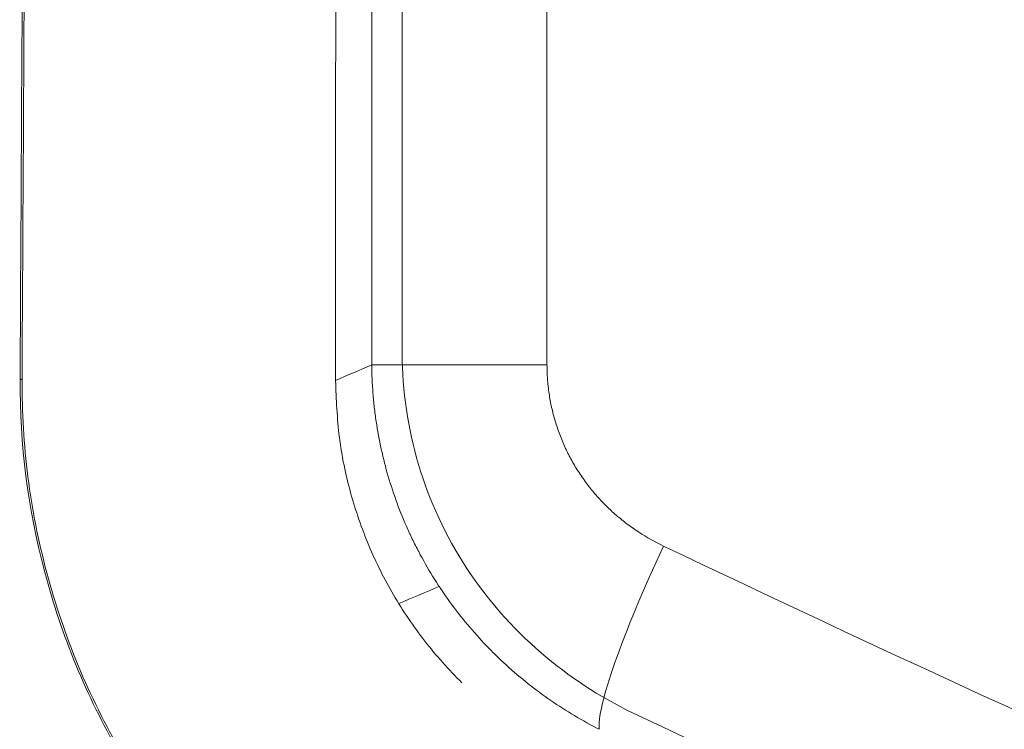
# Model space of a CAD drawing. Header units: millimetres. Extents: x -771 to 771, y -301 to 2485.
# Tile 12 of 256: x -556 to -509, y -62 to -28. Entities that reach past the tile are written whole.
import ezdxf

# ---------------------------------------------------------------- set-up
doc = ezdxf.new("R2010")
doc.units = ezdxf.units.MM
doc.layers.add('ORTHO$2', color=7, linetype='Continuous', true_color=0xffffff)

msp = doc.modelspace()

# ---------------------------------------------------------------- linework, layer by layer
at = {"layer": 'ORTHO$2', "color": 155, "linetype": 'Continuous', "lineweight": 13}
for p, q in [((-539.456, -44.765), (-539.456, 6.983)), ((-539.456, -44.765), (-539.456, 6.983)), ((-531.054, 6.983), (-531.054, -44.765)), ((-531.054, 6.983), (-531.054, -44.765)), ((-538, -44.21), (-538, 6.283)), ((-538, -44.21), (-538, 6.283)), ((-539.456, -44.765), (-531.054, -44.765)), ((-539.456, -44.765), (-531.054, -44.765))]:
    msp.add_line(p, q, dxfattribs=at)
at = {"layer": 'ORTHO$2', "color": 155, "linetype": 'Continuous', "lineweight": 18}
msp.add_line((-541.188, -30.984), (-541.188, -45.512), dxfattribs=at)
msp.add_line((-541.188, -30.984), (-541.188, -45.512), dxfattribs=at)
at = {"layer": 'ORTHO$2', "color": 155, "linetype": 'Continuous', "lineweight": 13}
msp.add_ellipse((-524.104, -53.448), major_axis=(-4.313, -9.022), ratio=0.123287, start_param=4.771259, end_param=6.104902, dxfattribs=at)
msp.add_ellipse((-524.104, -53.448), major_axis=(-4.313, -9.022), ratio=0.123287, start_param=4.771259, end_param=6.104902, dxfattribs=at)
for points, knots in [([(-513.212, 25.665), (-506.518, 23.535), (-499.816, 21.43), (-486.397, 17.277), (-472.961, 13.179), (-452.757, 7.211), (-439.251, 3.361), (-425.726, -0.422), (-418.954, -2.28), (-405.39, -5.925), (-398.599, -7.711), (-378.193, -12.961), (-364.549, -16.312), (-337.173, -22.694), (-323.441, -25.726), (-302.775, -30.018), (-295.875, -31.407), (-282.051, -34.097), (-275.127, -35.399), (-254.32, -39.169), (-240.401, -41.505), (-212.463, -45.805), (-198.444, -47.77), (-184.374, -49.542)], [0, 0, 0, 0, 0.0625, 0.0625, 0.125, 0.1875, 0.25, 0.25, 0.3125, 0.3125, 0.375, 0.375, 0.5, 0.5, 0.625, 0.625, 0.6875, 0.6875, 0.75, 0.75, 0.875, 0.875, 1, 1, 1, 1]), ([(-513.212, 25.665), (-506.518, 23.535), (-499.816, 21.43), (-486.397, 17.277), (-472.961, 13.179), (-452.757, 7.211), (-439.251, 3.361), (-425.726, -0.422), (-418.954, -2.28), (-405.39, -5.925), (-398.599, -7.711), (-378.193, -12.961), (-364.549, -16.312), (-337.173, -22.694), (-323.441, -25.726), (-302.775, -30.018), (-295.875, -31.407), (-282.051, -34.097), (-275.127, -35.399), (-254.32, -39.169), (-240.401, -41.505), (-212.463, -45.805), (-198.444, -47.77), (-184.374, -49.542)], [0, 0, 0, 0, 0.0625, 0.0625, 0.125, 0.1875, 0.25, 0.25, 0.3125, 0.3125, 0.375, 0.375, 0.5, 0.5, 0.625, 0.625, 0.6875, 0.6875, 0.75, 0.75, 0.875, 0.875, 1, 1, 1, 1]), ([(-184.374, -50.736), (-214.903, -46.887), (-245.388, -42.091), (-305.84, -30.787), (-335.841, -24.276), (-395.421, -9.731), (-425.001, -1.696), (-473.329, 12.558), (-492.177, 18.402), (-510.938, 24.454)], [0, 0, 0, 0, 0.274322, 0.274322, 0.5488, 0.5488, 0.823278, 0.823278, 1, 1, 1, 1]), ([(-184.374, -50.736), (-214.903, -46.887), (-245.388, -42.091), (-305.84, -30.787), (-335.841, -24.276), (-395.421, -9.731), (-425.001, -1.696), (-473.329, 12.558), (-492.177, 18.402), (-510.938, 24.454)], [0, 0, 0, 0, 0.274322, 0.274322, 0.5488, 0.5488, 0.823278, 0.823278, 1, 1, 1, 1]), ([(-184.374, -59.588), (-189.057, -58.993), (-198.436, -57.8), (-212.503, -55.847), (-226.597, -53.769), (-240.715, -51.556), (-254.858, -49.21), (-278.229, -45.121), (-310.966, -38.804), (-352.57, -29.694), (-394.226, -19.533), (-430.635, -9.805), (-462.49, -0.709), (-489.795, 7.428), (-508.187, 13.197), (-517.527, 16.127)], [0, 0, 0, 0, 0.041259, 0.082651, 0.124178, 0.165844, 0.207652, 0.249606, 0.373464, 0.499529, 0.622753, 0.749486, 0.830342, 0.913843, 1, 1, 1, 1]), ([(-184.374, -59.588), (-189.057, -58.993), (-198.436, -57.8), (-212.503, -55.847), (-226.597, -53.769), (-240.715, -51.556), (-254.858, -49.21), (-278.229, -45.121), (-310.966, -38.804), (-352.57, -29.694), (-394.226, -19.533), (-430.635, -9.805), (-462.49, -0.709), (-489.795, 7.428), (-508.187, 13.197), (-517.527, 16.127)], [0, 0, 0, 0, 0.041259, 0.082651, 0.124178, 0.165844, 0.207652, 0.249606, 0.373464, 0.499529, 0.622753, 0.749486, 0.830342, 0.913843, 1, 1, 1, 1]), ([(-526.955, -61.439), (-528.545, -60.669), (-530.008, -59.713), (-532.715, -57.379), (-533.931, -55.996), (-535.91, -52.964), (-536.695, -51.275), (-537.723, -47.825), (-537.992, -46.024), (-538, -44.21)], [0, 0, 0, 0, 0.244975, 0.244975, 0.497952, 0.497952, 0.750929, 0.750929, 1, 1, 1, 1]), ([(-526.955, -61.439), (-528.545, -60.669), (-530.008, -59.713), (-532.715, -57.379), (-533.931, -55.996), (-535.91, -52.964), (-536.695, -51.275), (-537.723, -47.825), (-537.992, -46.024), (-538, -44.21)], [0, 0, 0, 0, 0.244974, 0.244974, 0.497951, 0.497951, 0.750927, 0.750927, 1, 1, 1, 1]), ([(-528.546, -62.233), (-528.952, -62.027), (-529.348, -61.809), (-530.124, -61.348), (-530.881, -60.862), (-531.964, -60.061), (-532.651, -59.478), (-533.152, -59.022), (-533.399, -58.789), (-533.641, -58.55), (-533.801, -58.389), (-533.88, -58.307), (-534.274, -57.897), (-534.575, -57.56), (-535.153, -56.868), (-535.706, -56.16), (-536.46, -55.044), (-536.912, -54.266), (-537.232, -53.669), (-537.387, -53.368), (-537.535, -53.061), (-537.607, -52.907), (-537.631, -52.855), (-537.679, -52.752), (-537.891, -52.286), (-538.083, -51.815), (-538.395, -50.97), (-538.678, -50.117), (-539.012, -48.812), (-539.176, -47.926), (-539.276, -47.256), (-539.305, -47.031), (-539.344, -46.692), (-539.356, -46.579), (-539.378, -46.353), (-539.388, -46.24), (-539.432, -45.673), (-539.452, -45.219), (-539.456, -44.765)], [0, 0, 0, 0, 0.0625, 0.0625, 0.125, 0.1875, 0.25, 0.25, 0.28125, 0.296875, 0.296875, 0.3125, 0.3125, 0.375, 0.375, 0.4375, 0.5, 0.5625, 0.5625, 0.59375, 0.609375, 0.609375, 0.617188, 0.617188, 0.625, 0.6875, 0.6875, 0.75, 0.8125, 0.875, 0.875, 0.90625, 0.90625, 0.921875, 0.921875, 0.9375, 0.9375, 1, 1, 1, 1]), ([(-528.546, -62.233), (-528.952, -62.027), (-529.348, -61.809), (-530.124, -61.348), (-530.881, -60.862), (-531.964, -60.061), (-532.651, -59.478), (-533.152, -59.022), (-533.399, -58.789), (-533.641, -58.55), (-533.801, -58.389), (-533.88, -58.307), (-534.274, -57.897), (-534.575, -57.56), (-535.153, -56.868), (-535.706, -56.16), (-536.46, -55.044), (-536.912, -54.266), (-537.232, -53.669), (-537.387, -53.368), (-537.535, -53.061), (-537.607, -52.907), (-537.631, -52.855), (-537.679, -52.752), (-537.891, -52.286), (-538.083, -51.815), (-538.395, -50.97), (-538.678, -50.117), (-539.012, -48.812), (-539.176, -47.926), (-539.276, -47.256), (-539.305, -47.031), (-539.344, -46.692), (-539.356, -46.579), (-539.378, -46.353), (-539.388, -46.24), (-539.432, -45.673), (-539.452, -45.219), (-539.456, -44.765)], [0, 0, 0, 0, 0.0625, 0.0625, 0.125, 0.1875, 0.25, 0.25, 0.28125, 0.296875, 0.296875, 0.3125, 0.3125, 0.375, 0.375, 0.4375, 0.5, 0.5625, 0.5625, 0.59375, 0.609375, 0.609375, 0.617187, 0.617187, 0.625, 0.6875, 0.6875, 0.75, 0.8125, 0.875, 0.875, 0.90625, 0.90625, 0.921875, 0.921875, 0.9375, 0.9375, 1, 1, 1, 1]), ([(-531.054, -44.765), (-531.054, -44.995), (-531.045, -45.224), (-531.025, -45.51), (-531.02, -45.568), (-531.009, -45.682), (-531.004, -45.739), (-530.985, -45.91), (-530.971, -46.024), (-530.921, -46.363), (-530.839, -46.81), (-530.669, -47.467), (-530.451, -48.111), (-530.275, -48.532), (-530.154, -48.792), (-530.129, -48.844), (-530.079, -48.947), (-530.003, -49.1), (-529.923, -49.251), (-529.757, -49.549), (-529.524, -49.937), (-529.134, -50.49), (-528.706, -51.016), (-528.395, -51.347), (-528.192, -51.549), (-528.151, -51.589), (-528.069, -51.668), (-527.944, -51.785), (-527.817, -51.898), (-527.56, -52.121), (-527.208, -52.404), (-526.84, -52.662), (-526.274, -53.031), (-525.879, -53.252), (-525.468, -53.448)], [0, 0, 0, 0, 0.0625, 0.0625, 0.078125, 0.078125, 0.09375, 0.09375, 0.125, 0.125, 0.1875, 0.25, 0.3125, 0.375, 0.375, 0.390625, 0.390625, 0.40625, 0.4375, 0.4375, 0.5, 0.5625, 0.625, 0.6875, 0.6875, 0.703125, 0.703125, 0.71875, 0.75, 0.75, 0.8125, 0.875, 0.875, 1, 1, 1, 1]), ([(-531.054, -44.765), (-531.054, -44.995), (-531.045, -45.224), (-531.025, -45.51), (-531.02, -45.568), (-531.009, -45.682), (-531.004, -45.739), (-530.985, -45.91), (-530.971, -46.024), (-530.921, -46.363), (-530.839, -46.81), (-530.669, -47.467), (-530.451, -48.111), (-530.275, -48.532), (-530.154, -48.792), (-530.129, -48.844), (-530.079, -48.947), (-530.003, -49.1), (-529.923, -49.251), (-529.757, -49.549), (-529.524, -49.937), (-529.134, -50.49), (-528.706, -51.016), (-528.395, -51.347), (-528.192, -51.549), (-528.151, -51.589), (-528.069, -51.668), (-527.944, -51.785), (-527.817, -51.898), (-527.56, -52.121), (-527.208, -52.404), (-526.84, -52.662), (-526.274, -53.031), (-525.879, -53.252), (-525.468, -53.448)], [0, 0, 0, 0, 0.0625, 0.0625, 0.078125, 0.078125, 0.09375, 0.09375, 0.125, 0.125, 0.1875, 0.25, 0.3125, 0.375, 0.375, 0.390625, 0.390625, 0.40625, 0.4375, 0.4375, 0.5, 0.5625, 0.625, 0.6875, 0.6875, 0.703125, 0.703125, 0.71875, 0.75, 0.75, 0.8125, 0.875, 0.875, 1, 1, 1, 1]), ([(-525.468, -53.448), (-515.255, -58.318), (-494.724, -67.759), (-463.617, -81.032), (-432.199, -93.422), (-400.471, -104.932), (-368.433, -115.563), (-336.082, -125.312), (-314.306, -131.223), (-292.425, -136.837), (-281.431, -139.495), (-259.338, -144.514), (-248.238, -146.873), (-234.296, -149.634), (-231.504, -150.176), (-228.01, -150.843), (-227.311, -150.975), (-225.912, -151.24), (-223.815, -151.634), (-216.121, -153.06), (-209.121, -154.294), (-192.307, -157.137), (-169.857, -160.611), (-136.083, -164.877), (-102.213, -168.198), (-68.245, -170.576), (-34.18, -172.007), (-11.404, -172.327), (0, -172.327)], [0, 0, 0, 0, 0.0625, 0.125, 0.1875, 0.25, 0.3125, 0.375, 0.4375, 0.4375, 0.5, 0.5, 0.5625, 0.5625, 0.578125, 0.578125, 0.582031, 0.582031, 0.585937, 0.59375, 0.625, 0.625, 0.6875, 0.75, 0.8125, 0.875, 0.9375, 1, 1, 1, 1]), ([(-525.468, -53.448), (-515.255, -58.318), (-494.724, -67.759), (-463.617, -81.032), (-432.199, -93.422), (-400.471, -104.932), (-368.433, -115.563), (-336.082, -125.312), (-314.306, -131.223), (-292.425, -136.837), (-281.431, -139.495), (-259.338, -144.514), (-248.238, -146.873), (-234.296, -149.634), (-231.504, -150.176), (-228.01, -150.843), (-227.311, -150.975), (-225.912, -151.24), (-223.815, -151.634), (-216.121, -153.06), (-209.121, -154.294), (-192.307, -157.137), (-169.857, -160.611), (-136.083, -164.877), (-102.213, -168.198), (-68.245, -170.576), (-34.18, -172.007), (-11.404, -172.327), (0, -172.327)], [0, 0, 0, 0, 0.0625, 0.125, 0.1875, 0.25, 0.3125, 0.375, 0.4375, 0.4375, 0.5, 0.5, 0.5625, 0.5625, 0.578125, 0.578125, 0.582031, 0.582031, 0.585937, 0.59375, 0.625, 0.625, 0.6875, 0.75, 0.8125, 0.875, 0.9375, 1, 1, 1, 1]), ([(0, -179.999), (-2.913, -179.996), (-5.826, -179.99), (-45.889, -179.705), (-82.947, -177.763), (-138.395, -172.333), (-156.855, -170.103), (-184.51, -166.122), (-193.73, -164.687), (-212.083, -161.619), (-221.223, -159.983), (-266.744, -151.308), (-302.59, -142.775), (-402.762, -114.165), (-465.785, -90.433), (-526.955, -61.439)], [0, 0, 0, 0, 0.015944, 0.015944, 0.219336, 0.219336, 0.321031, 0.321031, 0.371879, 0.371879, 0.422727, 0.422727, 0.626119, 0.626119, 1, 1, 1, 1]), ([(0, -179.999), (-2.913, -179.996), (-5.826, -179.99), (-45.889, -179.705), (-82.947, -177.763), (-138.395, -172.333), (-156.855, -170.103), (-184.51, -166.122), (-193.73, -164.687), (-212.083, -161.619), (-221.223, -159.983), (-266.744, -151.308), (-302.59, -142.775), (-402.762, -114.165), (-465.785, -90.433), (-526.955, -61.439)], [0, 0, 0, 0, 0.015944, 0.015944, 0.219336, 0.219336, 0.321031, 0.321031, 0.371879, 0.371879, 0.422727, 0.422727, 0.626119, 0.626119, 1, 1, 1, 1])]:
    msp.add_open_spline(points, degree=3, knots=knots, dxfattribs=at)
at = {"layer": 'ORTHO$2', "color": 155, "linetype": 'Continuous', "lineweight": 18}
for points in [[(-540.928, 7.759), (-541.188, -30.984)], [(-541.188, -30.984), (-540.928, 7.759)]]:
    msp.add_open_spline(points, degree=1, dxfattribs=at)
for points, knots in [([(-556.026, 5.817), (-556.05, 1.486), (-556.073, -2.764), (-556.12, -11.3), (-556.144, -15.568), (-556.215, -28.372), (-556.262, -36.908), (-556.309, -45.444)], [0, 0, 0, 0, 0.25, 0.25, 0.5, 0.5, 1, 1, 1, 1]), ([(-555.934, 5.785), (-555.959, 1.452), (-555.982, -2.795), (-556.028, -11.331), (-556.098, -24.136), (-556.168, -36.94), (-556.215, -45.476)], [0, 0, 0, 0, 0.25, 0.25, 0.5, 1, 1, 1, 1]), ([(-556.309, -45.444), (-556.328, -48.569), (-555.935, -51.657), (-554.317, -57.759), (-553.135, -60.624), (-550.788, -64.679), (-549.929, -65.958), (-548.035, -68.408), (-547.003, -69.574), (-543.653, -72.891), (-541.214, -74.733), (-538.523, -76.246)], [0, 0, 0, 0, 0.25, 0.25, 0.5, 0.5, 0.625, 0.625, 0.75, 0.75, 1, 1, 1, 1]), ([(-556.215, -45.476), (-556.205, -46.255), (-556.185, -47.813), (-555.956, -50.142), (-555.582, -52.456), (-554.874, -55.505), (-553.621, -59.216), (-551.539, -63.412), (-548.919, -67.293), (-546.149, -70.401), (-543.451, -72.829), (-540.981, -74.706), (-539.215, -75.754), (-538.331, -76.278)], [0, 0, 0, 0, 0.062302, 0.124502, 0.186882, 0.249724, 0.374755, 0.499493, 0.623994, 0.749588, 0.83338, 0.916613, 1, 1, 1, 1]), ([(-541.188, -45.512), (-541.153, -46.424), (-541.082, -48.241), (-540.521, -50.901), (-539.65, -53.439), (-538.453, -55.831), (-536.955, -58.045), (-535.766, -59.378), (-535.132, -60.001)], [0, 0, 0, 0, 0.169206, 0.33672, 0.502551, 0.666708, 0.833269, 1, 1, 1, 1]), ([(-541.188, -45.512), (-541.153, -46.424), (-541.082, -48.241), (-540.521, -50.901), (-539.65, -53.439), (-538.453, -55.831), (-536.955, -58.045), (-535.766, -59.378), (-535.132, -60.001)], [0, 0, 0, 0, 0.169206, 0.33672, 0.502551, 0.666708, 0.833269, 1, 1, 1, 1])]:
    msp.add_open_spline(points, degree=3, knots=knots, dxfattribs=at)
at = {"layer": 'ORTHO$2', "color": 155, "linetype": 'Continuous', "lineweight": 13}
for points, degree in [([(-541.188, -45.512), (-540.611, -45.265), (-540.034, -45.016), (-539.456, -44.765)], 3), ([(-541.188, -45.512), (-540.611, -45.265), (-540.034, -45.016), (-539.456, -44.765)], 3), ([(-556.309, -45.444), (-556.215, -45.476)], 1), ([(-538.161, -56.204), (-537.515, -55.934), (-536.868, -55.662), (-536.222, -55.386)], 3), ([(-538.161, -56.204), (-537.515, -55.934), (-536.868, -55.662), (-536.222, -55.386)], 3)]:
    msp.add_open_spline(points, degree=degree, dxfattribs=at)

doc.saveas('drawing.dxf')
